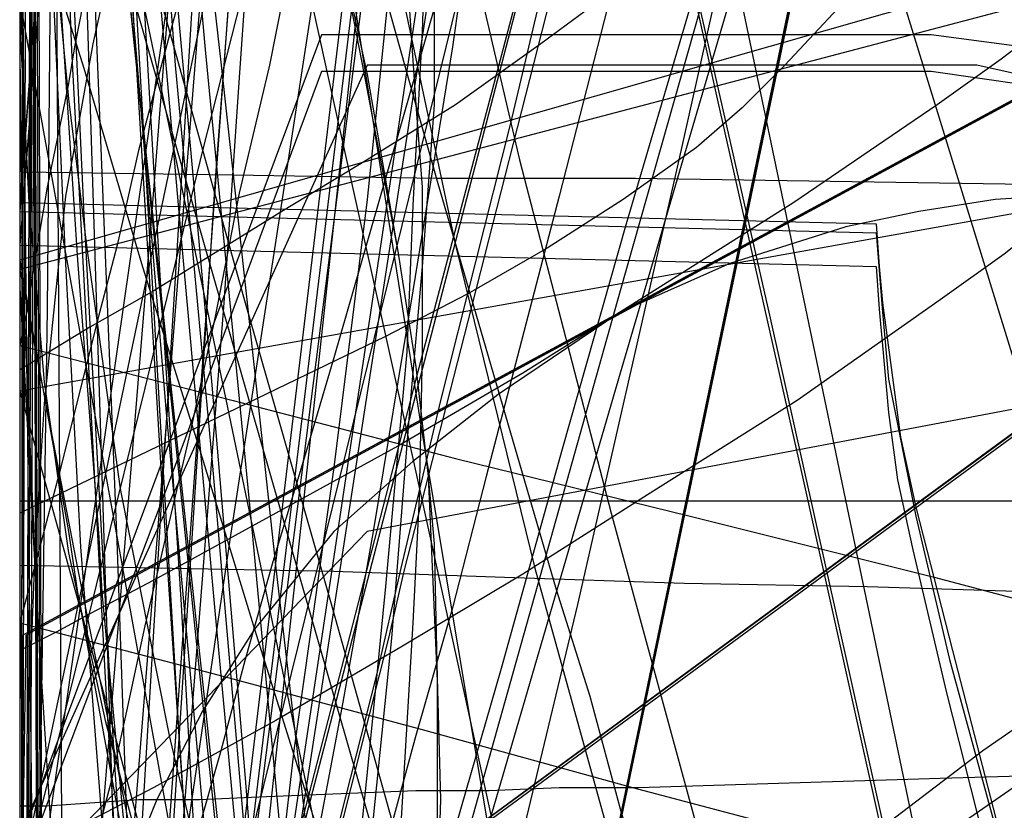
# Model space of a CAD drawing. Header units: millimetres. Extents: x 0 to 1298, y -1 to 755.
# Tile 141 of 169: x 0 to 32, y 95 to 121. Entities that reach past the tile are written whole.
import ezdxf

# ---------------------------------------------------------------- set-up
doc = ezdxf.new("R2010")
doc.units = ezdxf.units.MM
doc.layers.add('1', color=7, linetype='Continuous')

# ---------------------------------------------------------------- blocks, each defined once
blk = doc.blocks.new('PART001')
at = {"layer": '1'}
blk.add_lwpolyline([(274.5, 307.4), (230.3, 306.9), (184.4, 306.6), (150.2, 306.3), (115.8, 306), (83.2, 305.9), (26.2, 305.9), (13.4, 306), (0, 306), (0, 58.5), (3.8, 58.6), (14.3, 58.6), (20.7, 58.7), (26.7, 58.7), (32.5, 58.8), (89.8, 58.8), (100.5, 58.7), (111.3, 58.7), (132.9, 58.6), (187.7, 58.6), (241.5, 58.2), (269.7, 57.7)], dxfattribs=at)
blk = doc.blocks.new('PART005')
at = {"layer": '1'}
blk.add_lwpolyline([(15.3, 313.2), (0, 114.8), (28.1, 114.1), (28.2, 112.7), (28.3, 111.5), (28.9, 107.1), (29.4, 104.8), (30.6, 100.1), (32.2, 93.9)], dxfattribs=at)
blk = doc.blocks.new('PART009')
at = {"layer": '1'}
blk.add_lwpolyline([(246.2, 281), (192.3, 285.1), (143.8, 288.7), (125.2, 290), (106.6, 291.2), (88.1, 292.2), (80.8, 292.4), (69.6, 292.9), (56.2, 293.2), (42.5, 293.4), (31.8, 293.6), (21, 293.8), (10.6, 294), (5.7, 294.1), (0.9, 294.2), (0.1, 56.7), (0, 0), (81, 0), (290.1, 0)], dxfattribs=at)
blk = doc.blocks.new('PART010')
at = {"layer": '1'}
blk.add_lwpolyline([(54.2, 7.5), (82, 140.8), (29.3, 140.7), (0, 0)], close=True, dxfattribs=at)
blk = doc.blocks.new('PART012')
at = {"layer": '1'}
blk.add_lwpolyline([(2.4, 154.9), (4.2, 131.3), (5.1, 119.3), (6.3, 106.4), (7.4, 93.8)], dxfattribs=at)
blk = doc.blocks.new('PART017')
at = {"layer": '1'}
blk.add_lwpolyline([(34.3, 114.7), (32.3, 113.1), (30.2, 111.6), (25.5, 108.3), (20.6, 105.2), (16.5, 102.6), (12.5, 100.2), (8.4, 97.8), (4.4, 95.6), (2.3, 94.5)], dxfattribs=at)
blk = doc.blocks.new('PART018')
at = {"layer": '1'}
blk.add_lwpolyline([(110.8, 112.4), (99.6, 112.7), (88.4, 113.2), (77.2, 113.8), (68.3, 114.3), (63.8, 114.7), (59.4, 115.1), (45.2, 116.9), (37.5, 118), (29.9, 119.1), (9.9, 119.1), (5, 105.9), (0, 92.7)], dxfattribs=at)
blk = doc.blocks.new('PART019')
at = {"layer": '1'}
blk.add_lwpolyline([(26.3, 159.7), (19.7, 134.4), (13, 109), (6.5, 83.8)], dxfattribs=at)
blk = doc.blocks.new('PART020')
at = {"layer": '1'}
blk.add_lwpolyline([(14.7, 154.1), (17.4, 142.3), (20.2, 130.3), (22.9, 118.1), (25.7, 105.7), (28.5, 93.1), (33.9, 67.7), (36.2, 56.3), (38.5, 45.1), (40.6, 34.1), (41.7, 28.8), (42.7, 23.7), (43.7, 18.3), (46, 6.8), (46.7, 3.5), (47.3, 0), (85.7, 11.9), (92, 12.9), (98.1, 13.8), (104, 14.7), (109.8, 15.6)], dxfattribs=at)
blk = doc.blocks.new('PART021')
at = {"layer": '1'}
blk.add_lwpolyline([(7.1, 145), (5.9, 125.3), (5.3, 115.5), (4.7, 105.8), (4, 94.2)], dxfattribs=at)
blk = doc.blocks.new('PART022')
at = {"layer": '1'}
blk.add_lwpolyline([(80.1, 0), (80.1, 182), (0, 182), (0, 0)], close=True, dxfattribs=at)
blk = doc.blocks.new('PART023')
at = {"layer": '1'}
blk.add_lwpolyline([(162, 0), (162, 207.1), (0, 207.1), (0, 0)], close=True, dxfattribs=at)
blk = doc.blocks.new('PART024')
at = {"layer": '1'}
blk.add_lwpolyline([(11.3, 147.1), (12, 143.1), (12.9, 136.1), (13.3, 131.4), (13.6, 126.8), (13.6, 118), (13.2, 112.7), (12.8, 108.1), (12.2, 100.5), (11.6, 94.6), (10.7, 87.7), (9.6, 80.3), (8.5, 74), (7.6, 68.7), (6.8, 64.7), (6.1, 60.6), (4.9, 54.7), (4.4, 51.9), (3.9, 49.2), (0, 29), (71.2, 0), (155.3, 74.8)], dxfattribs=at)
blk = doc.blocks.new('PART025')
at = {"layer": '1'}
blk.add_lwpolyline([(247.6, 220.3), (232.5, 221.6), (205.8, 223.4), (191.3, 224.7), (176.8, 225.8), (159.3, 226.9), (141.9, 227.6), (108.7, 228.6), (91.8, 229.3), (83.3, 229.6), (61.6, 230.1), (48.6, 230.2), (24.1, 230.2), (0, 31.4), (27.9, 27.7), (39.1, 26.3), (55.8, 24.1), (83.2, 20.8), (110.5, 17.6), (157.8, 12.3), (204.1, 7.2), (222.3, 5.2), (240.6, 3.4), (257.4, 2.1)], dxfattribs=at)
blk = doc.blocks.new('PART026')
at = {"layer": '1'}
blk.add_lwpolyline([(105, 0), (105, 105), (0, 105), (0, 0)], close=True, dxfattribs=at)
blk = doc.blocks.new('PART027')
at = {"layer": '1'}
blk.add_lwpolyline([(9.5, 160.4), (7.9, 143.9), (6.4, 127.5), (3.8, 95), (3, 84.7)], dxfattribs=at)
blk = doc.blocks.new('PART028')
at = {"layer": '1'}
blk.add_lwpolyline([(70, 0), (70, 200), (0, 200), (0, 0)], close=True, dxfattribs=at)
blk = doc.blocks.new('PART029')
at = {"layer": '1'}
blk.add_lwpolyline([(70, 200), (0, 200), (0, 0), (70, 0)], close=True, dxfattribs=at)
blk = doc.blocks.new('PART030')
at = {"layer": '1'}
blk.add_lwpolyline([(70, 0), (70, 140), (0, 140), (0, 0)], close=True, dxfattribs=at)
blk = doc.blocks.new('PART031')
at = {"layer": '1'}
blk.add_lwpolyline([(112.5, 161.4), (0.1, 100.6), (0, 87.6), (103.3, 11.8), (119.4, 0), (120.7, 1.3), (122.2, 2.5), (123.6, 3.5), (125.4, 4.3), (126.1, 6.6), (127.3, 9.7), (128.5, 12.4), (129.8, 15.1), (131.1, 17.6), (132.5, 20.1), (134.8, 23.4), (137.2, 26.6), (140.8, 31), (144.5, 35), (148.4, 38.8), (152.5, 42.2), (156.8, 45.4), (160.6, 48.2), (164.6, 51)], dxfattribs=at)
blk = doc.blocks.new('PART032')
at = {"layer": '1'}
blk.add_lwpolyline([(0, 269.9), (0.6, 77.2), (5.4, 77.4), (9.8, 77.6), (13.9, 77.8), (17.7, 78), (21.3, 78.2), (24.6, 78.4), (27.7, 78.5), (30.5, 78.7), (33.3, 78.8), (35.9, 78.9), (40.7, 79.2), (45.4, 79.4), (50, 79.6), (54.8, 79.8), (59.7, 80), (64.8, 80.2), (70.1, 80.5), (75.6, 80.7), (81.2, 81), (92.7, 81.4), (104.8, 82), (117.2, 82.5)], dxfattribs=at)
blk = doc.blocks.new('PART036')
at = {"layer": '1'}
blk.add_lwpolyline([(169.1, 157.1), (0, 112.6), (1.9, 102.8), (4, 92.3), (6.3, 80.9), (8.5, 69.9), (9.5, 64.5), (9.6, 64), (10.6, 58.8), (11.6, 53.2), (12.9, 45.2), (14.2, 37.3), (15.3, 29.3), (16, 22.8), (16.6, 16.1), (18.1, 0), (505.7, 0)], dxfattribs=at)
blk = doc.blocks.new('PART038')
at = {"layer": '1'}
blk.add_lwpolyline([(9.9, 148.5), (11.6, 138.3), (13.6, 128.2), (16.4, 116.2), (19.4, 104.6), (23.6, 89.2), (40.5, 91.9), (47.6, 92.9), (54.9, 93.9), (67.5, 95.2), (80, 95.8), (92.6, 95.5), (102.4, 94.5), (112.2, 92.8), (121.9, 90.4), (126.6, 89), (131.2, 87.3), (140.2, 83.5), (148.7, 78.8), (154, 75.1), (159.2, 71), (164, 66.5)], dxfattribs=at)
blk = doc.blocks.new('PART041')
at = {"layer": '1'}
blk.add_lwpolyline([(505.6, 157.1), (18.1, 157.1), (16.6, 141.1), (16, 134.4), (15.3, 127.8), (14.2, 119.9), (12.9, 111.9), (11.6, 104), (10.6, 98.4), (9.6, 93.1), (9.5, 92.6), (8.5, 87.3), (4, 64.8), (1.9, 54.4), (0, 44.5), (169.1, 0)], dxfattribs=at)
blk = doc.blocks.new('PART051')
at = {"layer": '1'}
blk.add_lwpolyline([(0, 331.1), (0, 95), (0.9, 95), (2.3, 95.1), (3.9, 95.2), (5.9, 95.2), (8.1, 95.3), (13, 95.5), (15.4, 95.5), (17.7, 95.6), (20.3, 95.6), (30.2, 95.9), (37, 96.1), (44.4, 96.3), (52, 96.6), (55.9, 96.6), (59.8, 96.4), (67.9, 96.3), (76.1, 96.2), (101, 95.9), (109.2, 95.6)], dxfattribs=at)
blk = doc.blocks.new('PART054')
at = {"layer": '1'}
blk.add_lwpolyline([(53.5, 144.8), (46.9, 144.4), (43.8, 144.1), (40.8, 143.9), (39, 141.7), (35.6, 137.7), (33.9, 135.8), (31.5, 133.1), (28.9, 130.4), (23.5, 125.2), (19.8, 122), (17.1, 120), (14.3, 118), (11.4, 116.2), (8.6, 114.5), (4.4, 111.9), (2.3, 110.7), (0, 109.3), (0, 59.3), (5.1, 48.3), (256.1, 0)], dxfattribs=at)
blk = doc.blocks.new('PART057')
at = {"layer": '1'}
blk.add_lwpolyline([(0, 254.7), (0, 49.7), (2, 49.9), (4.1, 50), (8.7, 50.3), (13.7, 50.6), (19, 50.8), (30, 51.4), (35.6, 51.6), (40.9, 51.7), (49.4, 51.9), (57.5, 51.8), (65.7, 51.6), (82, 51.1), (102.7, 50.5), (123.2, 50.1), (164.6, 49), (247.5, 46.8)], dxfattribs=at)
blk = doc.blocks.new('PART058')
at = {"layer": '1'}
blk.add_lwpolyline([(1.5, 155.4), (1.3, 144), (1.2, 132.9), (1, 122.1), (0.9, 111.3), (0.7, 98), (0.5, 84.6), (0.2, 57.5), (0.1, 29.1), (0, 15), (0, 1), (4.7, 0.8), (9.5, 0.6), (19.5, 0.3), (29.8, 0), (40, 0), (54.3, 0.3), (68.4, 0.9), (91.1, 1.8), (99.5, 2.1), (116.9, 2.8), (143.3, 4.1), (160.7, 5.2), (176.6, 6.2)], dxfattribs=at)
blk = doc.blocks.new('PART061')
at = {"layer": '1'}
blk.add_lwpolyline([(250.3, 276.5), (0.1, 276.5), (0, 220), (0, 29.5), (10.2, 28.8), (20.3, 28.2), (30.1, 27.8), (40, 27.6), (51.4, 27.8), (63, 28.3), (74.6, 28.9), (86.2, 29.7), (132.6, 32.3), (174.8, 34.9), (216.9, 37.7), (254.3, 40.2)], dxfattribs=at)
blk = doc.blocks.new('PART062')
at = {"layer": '1'}
blk.add_lwpolyline([(82, 140.9), (27.8, 133.3), (0, 0), (52.6, 0.1)], close=True, dxfattribs=at)
blk = doc.blocks.new('PART063')
at = {"layer": '1'}
blk.add_lwpolyline([(31.1, 152.9), (26.6, 137.2), (22.1, 121.6), (19.9, 114.1), (17.8, 106.7), (15.8, 99.5), (13.8, 92.6), (12.2, 87), (9.2, 75.8), (7.6, 70), (5.9, 63.9), (4.1, 57.4), (3.2, 53.9), (2.2, 50.2), (1.2, 46.4), (0, 42.3), (39.1, 33.4), (155.7, 6.9), (166.7, 45.6)], dxfattribs=at)
blk = doc.blocks.new('PART065')
at = {"layer": '1'}
blk.add_lwpolyline([(36.7, 219.9), (34.3, 217.2), (32.1, 214.1), (30.3, 210.9), (28.7, 207.4), (27.5, 203.8), (26.7, 200.8), (26.1, 197.8), (25.6, 194.8), (25.1, 192.1), (0, 190.4), (4.8, 39.5), (24.6, 39.5), (45, 39.7), (62.3, 40.1), (79.6, 40.6), (96.8, 41), (114, 41.6), (118.1, 41.7), (146, 42.9), (178.7, 44.6)], dxfattribs=at)
blk = doc.blocks.new('PART069')
at = {"layer": '1'}
blk.add_lwpolyline([(16.4, 163.6), (12.7, 141.2), (12, 137), (6.9, 103.8), (4.8, 89.5)], dxfattribs=at)
blk = doc.blocks.new('PART070')
at = {"layer": '1'}
blk.add_lwpolyline([(25.3, 145.6), (22.7, 135), (20.2, 124.8), (17.7, 115), (15.3, 105.8), (14.2, 101.5), (13, 97.3), (10.6, 88.5), (9.3, 84), (7.9, 79.1), (7.1, 76.5), (6.3, 73.8), (5.4, 70.9), (4.5, 67.8), (3.5, 64.4), (2.4, 60.9), (1.3, 57.1), (0, 52.9), (38.9, 43.4), (154.8, 14.9), (166.7, 53.3)], dxfattribs=at)
blk = doc.blocks.new('PART071')
at = {"layer": '1'}
blk.add_lwpolyline([(80.2, 0), (80.2, 182), (0, 182), (0, 0)], close=True, dxfattribs=at)
blk = doc.blocks.new('PART072')
at = {"layer": '1'}
blk.add_lwpolyline([(6.4, 144.8), (7.7, 138.7), (9.1, 132.6), (10.7, 126.2), (13.7, 115.5), (17.6, 102.1), (18.7, 98.6), (19.7, 94.9), (21.4, 89.1), (22.8, 83.5), (24, 78.8), (25, 74.1), (25.7, 70.7), (26.8, 63.4), (27.2, 59.6), (27.4, 56), (27.6, 51.2), (27.7, 47.4), (27.7, 43.7), (27.9, 26.7), (96.5, 0), (149.2, 82.2)], dxfattribs=at)
blk = doc.blocks.new('PART073')
at = {"layer": '1'}
blk.add_lwpolyline([(248.5, 235.3), (234.2, 236.1), (219.9, 236.8), (188.7, 238.8), (170, 239.6), (151.3, 240), (115.7, 240.4), (97.4, 240.9), (88.2, 241.1), (70.5, 241.1), (61.7, 240.9), (24.9, 240.9), (0, 32.9), (29.7, 29.2), (39.1, 28.1), (59.6, 25.6), (88.7, 22.3), (117.9, 19.1), (168.3, 13.8), (217.6, 8.7), (237.1, 6.7), (246.8, 5.7)], dxfattribs=at)
blk = doc.blocks.new('PART074')
at = {"layer": '1'}
blk.add_lwpolyline([(2.6, 148.3), (3.2, 136.3), (3.9, 124.4), (4.6, 112.4), (5.3, 101.6), (5.9, 90.7), (6.6, 79.8), (7.2, 68.9), (7.8, 58.3), (8.4, 47.9), (9, 37.9), (9.2, 33), (9.5, 28.4), (14.4, 28.2), (19.7, 28), (30.6, 27.6), (37, 27.4), (43.3, 27.2), (64.1, 26.7), (84.9, 26.3), (105.9, 26.4), (126.8, 26.7), (147.8, 27.3), (168.7, 28)], dxfattribs=at)
blk = doc.blocks.new('PART075')
at = {"layer": '1'}
blk.add_lwpolyline([(103.2, 159.1), (0, 83.3), (0.1, 70.3), (112.5, 9.5), (130.1, 0), (133.9, 4.6), (137.3, 8.8), (141.1, 13), (143.3, 14.9), (145.6, 16.8), (150.3, 20.3), (155.5, 23.6), (159, 25.6), (162.6, 27.3)], dxfattribs=at)
blk = doc.blocks.new('PART076')
at = {"layer": '1'}
blk.add_lwpolyline([(33.4, 227), (30.4, 214.9), (27.3, 202.5), (24.3, 190), (21.2, 177.6), (18.1, 165.3), (15.2, 153.3), (13.3, 145.9), (11.5, 138.6), (9.7, 131.4), (7.9, 124), (6, 116.5), (4.1, 108.7), (0, 92.1), (21.9, 86.2), (44, 80.1), (65.5, 74.1), (87.1, 68.3), (99.6, 65.2), (112.2, 62.2), (137.2, 56.2), (160.3, 50.3), (171.9, 47.2)], dxfattribs=at)
blk = doc.blocks.new('PART077')
at = {"layer": '1'}
blk.add_lwpolyline([(6.9, 147.1), (5.8, 141.2), (4.7, 135.8), (3.8, 130.8), (3.4, 128.6), (3, 126.5), (2.6, 124.5), (2, 120.9), (1.8, 119.9), (1.6, 118.7), (1.3, 117.2), (0.9, 115.3), (0.5, 112.9), (0.3, 111.6), (0, 110.1), (7, 108.3), (14.3, 106.4), (22, 104.5), (30, 102.5), (38.3, 100.3), (46.9, 98.2), (55.6, 95.9), (64.5, 93.6)], dxfattribs=at)
blk = doc.blocks.new('PART078')
at = {"layer": '1'}
blk.add_lwpolyline([(0, 344.5), (0.1, 287.9), (0.7, 38.6), (26.4, 38.6), (34.5, 38.5), (45.4, 38.5), (56.5, 38.4), (79, 38.6), (95.1, 39.1), (111, 39.9), (126.9, 40.9), (142.7, 41.9), (167.3, 43.5), (191.8, 45.1), (219, 47.1), (246.2, 49), (267.4, 50.2), (288.6, 51.5), (309.8, 52.9), (320.5, 53.5), (331.1, 54), (346, 54.4), (360.8, 54.5), (385.1, 54.4)], dxfattribs=at)
blk = doc.blocks.new('PART079')
at = {"layer": '1'}
blk.add_lwpolyline([(186.3, 165.9), (160, 168.5), (144.2, 169.7), (128.3, 170.6), (113.3, 171.3), (98.3, 171.9), (83, 172.8), (67.4, 173.6), (55.6, 174), (43.8, 174.3), (38, 174.4), (32.3, 174.4), (26.8, 174.5), (21.6, 174.6), (0, 34.8), (25.4, 31.2), (39, 29.2), (50.9, 27.6), (75.8, 24.3), (100.7, 21.1), (143.8, 15.8), (185.9, 10.7)], dxfattribs=at)
blk = doc.blocks.new('PART080')
at = {"layer": '1'}
blk.add_lwpolyline([(75.5, 144.8), (64.5, 142), (53.9, 139.4), (43.6, 136.8), (33.7, 134.3), (28.8, 133.1), (23.7, 131.8), (18.3, 130.5), (12.6, 129), (6.6, 127.5), (0, 125.9), (2.1, 119.2), (4, 112.8), (5.9, 106.7), (7.7, 100.8), (11.3, 89.3)], dxfattribs=at)
blk = doc.blocks.new('PART081')
at = {"layer": '1'}
blk.add_lwpolyline([(103.3, 159), (0, 83.2), (0.1, 70.3), (112.6, 9.5), (130.2, 0), (133.9, 4.5), (137.3, 8.7), (139.2, 10.9), (141.2, 12.9), (143.4, 14.9), (145.6, 16.7), (150.4, 20.2), (155.5, 23.5), (159, 25.5), (162.6, 27.3)], dxfattribs=at)
blk = doc.blocks.new('PART082')
at = {"layer": '1'}
blk.add_lwpolyline([(248.7, 235.1), (212.9, 238.7), (190, 241.3), (167, 244), (146.4, 246.2), (125.7, 248.4), (98.8, 251.2), (85.4, 252.4), (71.9, 253.5), (53, 254.5), (34.3, 255.1), (17.8, 255.5), (9.5, 255.6), (1, 255.8), (0.2, 56.6), (0, 0), (70, 0), (235, 0.1), (266.6, 0.1)], dxfattribs=at)
blk = doc.blocks.new('PART083')
at = {"layer": '1'}
blk.add_lwpolyline([(0.7, 147.4), (0.9, 143.8), (1, 139.9), (1.2, 135.9), (1.4, 131.7), (1.7, 123.1), (2.1, 114.4), (2.6, 105.4), (3.1, 96.5), (3.7, 87.7)], dxfattribs=at)
blk = doc.blocks.new('PART084')
at = {"layer": '1'}
blk.add_lwpolyline([(3.5, 148.5), (4.8, 142.9), (6.1, 137.2), (7.4, 131.3), (10.1, 119), (12.9, 106.4), (15.7, 93.6)], dxfattribs=at)
blk = doc.blocks.new('PART087')
at = {"layer": '1'}
blk.add_lwpolyline([(7.6, 151.7), (9.3, 140.2), (10.7, 131.3), (12.4, 122.3), (14.3, 113.4), (16.9, 102.8), (19.7, 92.7), (23.2, 80.7), (38.1, 80), (44.9, 79.7), (50.9, 79.4), (61.4, 78.7), (71.7, 77.8), (82.1, 76.8), (91.4, 75.5), (100.6, 73.9), (109.8, 71.8)], dxfattribs=at)
blk = doc.blocks.new('PART089')
at = {"layer": '1'}
blk.add_lwpolyline([(14.1, 155), (13.3, 137.9), (12.8, 130.8), (12.3, 123.6), (11.4, 114.9), (10.3, 106.1), (9, 96.9), (8.6, 93.4), (8.2, 91), (8, 89.5), (7.7, 87.5), (7.3, 85.1), (7.1, 83.6), (6.4, 78.7), (4.9, 69.8), (3.3, 60.6), (1.9, 53), (1.6, 51), (0, 42.1), (147.6, 0)], dxfattribs=at)
blk = doc.blocks.new('PART091')
at = {"layer": '1'}
blk.add_lwpolyline([(147.6, 155), (0, 112.9), (1.6, 104), (1.9, 102), (3.3, 94.4), (4.9, 85.2), (6.4, 76.2), (7.1, 71.4), (7.3, 69.9), (7.7, 67.5), (8, 65.5), (8.2, 64), (8.6, 61.6), (9, 58.1), (10.3, 48.9), (11.4, 40.1), (12.3, 31.4), (12.8, 24.2), (13.3, 17.1), (14.1, 0), (455.5, 0)], dxfattribs=at)
blk = doc.blocks.new('PART098')
at = {"layer": '1'}
blk.add_lwpolyline([(267.3, 0), (267.3, 160.9), (0, 160.9), (0, 0), (133.7, 0)], close=True, dxfattribs=at)
blk = doc.blocks.new('PART100')
at = {"layer": '1'}
blk.add_lwpolyline([(264.2, 0), (264.2, 159.3), (0, 159.3), (0, 0), (132.1, 0)], close=True, dxfattribs=at)
blk = doc.blocks.new('PART101')
at = {"layer": '1'}
blk.add_lwpolyline([(264.2, 0), (264.2, 159.4), (0, 159.4), (0, 0), (132.1, 0)], close=True, dxfattribs=at)
blk = doc.blocks.new('PART102')
at = {"layer": '1'}
blk.add_lwpolyline([(267.2, 0), (267.2, 160.8), (0, 160.8), (0, 0), (133.6, 0)], close=True, dxfattribs=at)
blk = doc.blocks.new('PART105')
at = {"layer": '1'}
blk.add_lwpolyline([(169.8, 171), (157, 172.2), (141.5, 173.5), (126, 174.4), (111.3, 175), (96.7, 175.7), (81.6, 176.6), (66.4, 177.3), (54.8, 177.8), (43.3, 178.1), (37.6, 178.2), (32.1, 178.2), (26.7, 178.3), (21.6, 178.4), (0, 34.6), (24.9, 31), (39, 29), (49.8, 27.4), (74.2, 24.1), (98.6, 21), (140.8, 15.7), (182, 10.6)], dxfattribs=at)
blk = doc.blocks.new('PART106')
at = {"layer": '1'}
blk.add_lwpolyline([(103.3, 159.1), (0, 83.3), (0.2, 70.3), (112.6, 9.5), (130.2, 0), (133.9, 4.6), (137.4, 8.8), (139.2, 10.9), (141.2, 13), (145.7, 16.8), (150.4, 20.3), (155.5, 23.6), (159.1, 25.6), (162.7, 27.3)], dxfattribs=at)
blk = doc.blocks.new('PART107')
at = {"layer": '1'}
blk.add_lwpolyline([(8.5, 145.9), (8, 138.7), (7.5, 131.2), (7, 123.4), (6.4, 115.4), (4.8, 90.8)], dxfattribs=at)
blk = doc.blocks.new('PART108')
at = {"layer": '1'}
blk.add_lwpolyline([(261.6, 284.5), (0, 284.5), (0.2, 227.9), (0.9, 25.8), (9.5, 26), (17.8, 26.1), (34.3, 26.5), (52.6, 27.1), (71, 28.2), (84.2, 29.2), (97.3, 30.5), (123.5, 33.2), (143.7, 35.4), (163.9, 37.7), (186.4, 40.3), (208.8, 42.9), (226.2, 44.7), (243.7, 46.5), (268.9, 49.2)], dxfattribs=at)
blk = doc.blocks.new('PART110')
at = {"layer": '1'}
blk.add_lwpolyline([(0, 368.3), (0, 102.9), (5, 102.8), (10.3, 102.7), (15.9, 102.5), (21.8, 102.3), (27.8, 102.2), (34.1, 102), (40.5, 101.8), (47, 101.6), (60.4, 101.3), (73.9, 100.9), (87.4, 100.4), (100.6, 100), (107.7, 99.8), (114.6, 99.6), (128.5, 99.2), (148.1, 98.7), (167.8, 98.2), (208.8, 96.9), (243.1, 95.9), (274.7, 94.9)], dxfattribs=at)
blk = doc.blocks.new('PART111')
at = {"layer": '1'}
blk.add_lwpolyline([(15.3, 312.8), (0, 113.4), (28.1, 112.7), (28.2, 111.3), (28.3, 110.1), (28.5, 107.9), (28.8, 105.7), (29.3, 103.4), (30.4, 98.7), (32, 92.4)], dxfattribs=at)
blk = doc.blocks.new('PART113')
at = {"layer": '1'}
blk.add_lwpolyline([(16.2, 148.1), (24.6, 111.1), (28.7, 92.7), (31.3, 80.5), (32.6, 74.3), (34, 68), (35.8, 59.2), (37.6, 50.1), (41.2, 32.1), (42.9, 23.4), (44.5, 15), (45.3, 11), (46, 7.2), (46.7, 3.5), (47.4, 0), (85.9, 11.9), (91.4, 12.8), (97.2, 13.7), (108.9, 15.5)], dxfattribs=at)
blk = doc.blocks.new('PART114')
at = {"layer": '1'}
blk.add_lwpolyline([(33.2, 129.5), (32, 127.6), (30.7, 125.7), (29.3, 123.9), (27.8, 122.2), (25.1, 119.3), (23.7, 117.9), (22.2, 116.6), (19.8, 114.9), (17.3, 113.3), (14.7, 111.8), (12, 110.4), (0, 104.6), (0, 54.6)], dxfattribs=at)
blk = doc.blocks.new('PART115')
at = {"layer": '1'}
blk.add_lwpolyline([(49.3, 248.3), (0, 58.5), (3.9, 57.3), (8.2, 55.9), (12.9, 54.5), (17.9, 52.9), (23, 51.3), (28.2, 49.7), (33.4, 48.2), (38.5, 46.6), (48.1, 43.8), (62.3, 40.1), (76.6, 36.6), (99.4, 30.9), (122, 25.1), (141.6, 20), (151.5, 17.3), (161.7, 14.6), (173.5, 52.6)], dxfattribs=at)
blk = doc.blocks.new('PART117')
at = {"layer": '1'}
blk.add_lwpolyline([(123.8, 144.1), (100, 133.9), (89.8, 129.4), (79.7, 124.7), (69.7, 119.7), (59.8, 114.5), (50.1, 109), (40.7, 103.1), (31.6, 96.8), (22.8, 90.1)], dxfattribs=at)
blk = doc.blocks.new('PART119')
at = {"layer": '1'}
blk.add_lwpolyline([(54.1, 7.6), (81.9, 140.8), (29.3, 140.7), (0, 0)], close=True, dxfattribs=at)
blk = doc.blocks.new('PART120')
at = {"layer": '1'}
blk.add_lwpolyline([(0, 266.7), (0.7, 46.2), (0.8, 3.5), (40.8, 0), (47.5, 0.9), (54.5, 1.7), (61.8, 2.6), (69.3, 3.6), (77.1, 4.5), (79.7, 4.9), (85.1, 5.5), (93.3, 6.5), (101.6, 7.6), (118.6, 9.7), (135.8, 11.8), (152.9, 13.9), (169.8, 16)], dxfattribs=at)
blk = doc.blocks.new('PART121')
at = {"layer": '1'}
blk.add_lwpolyline([(0.7, 290.6), (0, 63.8), (4.2, 63.7), (8.5, 63.7), (17.6, 63.5), (27.2, 63.4), (37.1, 63.2), (78, 62.8), (87, 62.7), (95.8, 62.7), (113.3, 62.5), (139.2, 61.8), (165.3, 60.9), (225, 59.1), (279.1, 57.7)], dxfattribs=at)
blk = doc.blocks.new('PART122')
at = {"layer": '1'}
blk.add_lwpolyline([(1.6, 149.9), (3, 129.5), (4.8, 107.9), (6.8, 86.2)], dxfattribs=at)
blk = doc.blocks.new('PART123')
at = {"layer": '1'}
blk.add_lwpolyline([(3.3, 151.4), (4.3, 139.6), (6.1, 119.7), (7.6, 104.2), (9.3, 86)], dxfattribs=at)
blk = doc.blocks.new('PART124')
at = {"layer": '1'}
blk.add_lwpolyline([(80.2, 0), (80.2, 182.1), (0, 182.1), (0, 0)], close=True, dxfattribs=at)
blk = doc.blocks.new('PART125')
at = {"layer": '1'}
blk.add_lwpolyline([(7.6, 153.1), (9.2, 143.9), (10.1, 138.9), (10.9, 134), (12.1, 127), (12.7, 122.4), (13, 118), (13.2, 115.3), (13.2, 109.9), (13.1, 105.1), (12.9, 101), (12.5, 94.4), (12.1, 89.1), (11.6, 82.5), (10.9, 75.6), (10.1, 70), (9.5, 65.1), (8.4, 57.8), (7.6, 52.4), (6.9, 47.4), (3.9, 27.7), (74.8, 0), (154.2, 72)], dxfattribs=at)
blk = doc.blocks.new('PART126')
at = {"layer": '1'}
blk.add_lwpolyline([(1, 240), (0, 41.4), (8.9, 41.7), (18, 41.9), (27.2, 42.2), (36.6, 42.4), (55.5, 42.8), (74.4, 42.9), (89.6, 42.9), (104.8, 42.8), (134.9, 42.5), (169.6, 42.2), (186.9, 41.9), (204.2, 41.5), (232.4, 40.9), (260.6, 40.1)], dxfattribs=at)
blk = doc.blocks.new('PART127')
at = {"layer": '1'}
blk.add_lwpolyline([(122.8, 138.7), (105.2, 139.5), (96.4, 139.8), (87.6, 139.9), (77.6, 139.9), (67.7, 139.8), (52.6, 140), (46.5, 140.2), (40.2, 140.3), (31.9, 140.4), (23.6, 140.3), (19.6, 140.1), (15.7, 140), (12.1, 139.9), (8.7, 139.8), (8.3, 133.1), (7.7, 126.1), (7.2, 118.9), (6.7, 111.5), (5.5, 96.3), (4.9, 88.8)], dxfattribs=at)
blk = doc.blocks.new('PART128')
at = {"layer": '1'}
blk.add_lwpolyline([(0, 326.5), (1.4, 88.9), (6.3, 89.1), (11.6, 89.2), (17.1, 89.3), (22.9, 89.4), (29, 89.6), (35.2, 89.7), (48.2, 89.9), (61.6, 90), (75.2, 90.1), (88.6, 90.1), (101.8, 90), (114.2, 89.8), (126.5, 89.6), (139, 89.5), (156.7, 89.1), (174.3, 88.6), (190.2, 88.3), (206.1, 88.1), (237.2, 87.4), (263, 86.7)], dxfattribs=at)
blk = doc.blocks.new('PART132')
at = {"layer": '1'}
blk.add_lwpolyline([(25.6, 154.6), (22.9, 143.4), (20.1, 132.3), (17.4, 121.5), (14.7, 110.9), (12.6, 102.7), (12.1, 100.5), (9.3, 89.4)], dxfattribs=at)
blk = doc.blocks.new('PART134')
at = {"layer": '1'}
blk.add_lwpolyline([(54.2, 133.3), (0, 140.8), (29.3, 0.1), (82, 0)], close=True, dxfattribs=at)
blk = doc.blocks.new('PART135')
at = {"layer": '1'}
blk.add_lwpolyline([(0, 155.1), (15.2, 13), (25.9, 13.4), (36.8, 13.7), (59, 14.5), (74.7, 15), (95.1, 15.7), (95.6, 15.7), (114.7, 16.3), (134.3, 17.1), (154.4, 18.1), (174.6, 19.3)], dxfattribs=at)
blk = doc.blocks.new('PART136')
at = {"layer": '1'}
blk.add_lwpolyline([(32, 147.3), (27.3, 142.6), (25, 140.6), (22.7, 138.7), (19.2, 136.1), (15.5, 133.8), (11.1, 131.2), (6.6, 128.9), (1.8, 126.5), (0, 125.7), (0, 75.7), (8.5, 63.3), (253.5, 0)], dxfattribs=at)
blk = doc.blocks.new('PART137')
at = {"layer": '1'}
blk.add_lwpolyline([(7.5, 149.4), (6.4, 137.6), (5.2, 125.5), (4.3, 114.1), (3.4, 103.1), (2.5, 92)], dxfattribs=at)
blk = doc.blocks.new('PART138')
at = {"layer": '1'}
blk.add_lwpolyline([(255.2, 260.5), (0, 260.5), (0.2, 203.8), (0.9, 8.4), (5.4, 8.5), (10.2, 8.5), (15.3, 8.6), (20.6, 8.7), (31.6, 8.9), (37.1, 9.1), (42.6, 9.2), (51.4, 9.4), (60, 9.8), (78.5, 10.8), (80.8, 11), (97.2, 12.3), (116, 14.1), (134.7, 16), (176.2, 20.5), (222.3, 25.5), (258.2, 29.4)], dxfattribs=at)
blk = doc.blocks.new('PART139')
at = {"layer": '1'}
blk.add_lwpolyline([(32, 151.1), (26.3, 131.7), (19.7, 109.2), (13.1, 86.6)], dxfattribs=at)
blk = doc.blocks.new('PART140')
at = {"layer": '1'}
blk.add_lwpolyline([(114.7, 114.3), (102.7, 114.3), (85.5, 114.4), (79.3, 114.5), (73.2, 114.5), (67, 114.6), (60.9, 114.9), (57.6, 115.1), (54.3, 115.5), (53.8, 115.6), (47.9, 116.3), (41.9, 117.1), (39.3, 117.6), (36.8, 118.1), (31.4, 119.3), (11.4, 119.3), (0, 94.1)], dxfattribs=at)
blk = doc.blocks.new('PART141')
at = {"layer": '1'}
blk.add_lwpolyline([(6.1, 146.4), (8.1, 135.1), (9.7, 127.4), (10.5, 123.1), (11.4, 119), (12.4, 113.2), (13, 109.4), (13.4, 105.8), (13.6, 103.6), (13.7, 99.2), (13.8, 95.2), (13.7, 91.8), (13.5, 86.3), (13.3, 81.8), (13, 76.3), (12.6, 70.6), (12.1, 65.9), (11.6, 61.7), (10.9, 55.6), (10.4, 51.1), (9.9, 46.8), (7.5, 27.5), (78.1, 0), (153.7, 70.3)], dxfattribs=at)
blk = doc.blocks.new('PART143')
at = {"layer": '1'}
blk.add_lwpolyline([(0.9, 222.9), (2, 204), (3.4, 184.8), (5.2, 165.9), (9.9, 128.2), (13.2, 107.2), (16.7, 86.3), (21.3, 60), (44.7, 63.8), (58.6, 65.8), (72.2, 67.6), (79, 68.4), (85.9, 69), (99.7, 69.9), (113.6, 70.1), (125.5, 69.7), (137.2, 68.6), (142.9, 67.8), (148.6, 66.7), (154.2, 65.3), (156.8, 64.6), (159.4, 63.7), (164.7, 61.8)], dxfattribs=at)
blk = doc.blocks.new('PART146')
at = {"layer": '1'}
blk.add_lwpolyline([(14.4, 220.5), (0.1, 215.2), (52.3, 45.7), (62, 48.2), (93, 56.2), (108.6, 59.9), (124.4, 63.3), (140.3, 66.2), (156.6, 68.5), (166.3, 69.5)], dxfattribs=at)
blk = doc.blocks.new('PART149')
at = {"layer": '1'}
blk.add_lwpolyline([(268.9, 139.8), (26.9, 139.8), (21.6, 116.1), (18.3, 101.6), (14.7, 86.6), (12.1, 76.4), (10.9, 71.7), (6.8, 56.1), (2.6, 40.9), (0, 31.2), (174, 0)], dxfattribs=at)
blk = doc.blocks.new('PART157')
at = {"layer": '1'}
blk.add_lwpolyline([(174, 139.7), (0, 108.6), (2.7, 98.9), (6.8, 83.6), (10.9, 68.1), (12.1, 63.3), (14.7, 53.1), (18.3, 38.2), (21.6, 23.6), (26.9, 0), (268.9, 0)], dxfattribs=at)
blk = doc.blocks.new('PART162')
at = {"layer": '1'}
blk.add_lwpolyline([(24.9, 229), (0, 33.2), (29.2, 29.5), (39.1, 28.3), (58.5, 25.9), (87.1, 22.6), (115.7, 19.4), (165.2, 14.1), (213.7, 9), (232.7, 7), (251.8, 5.2)], dxfattribs=at)
blk = doc.blocks.new('PART163')
at = {"layer": '1'}
blk.add_lwpolyline([(2.1, 151.1), (2.7, 139.4), (3.3, 127.9), (4, 116.5), (4.7, 105), (5.4, 94.7), (6, 84.3), (6.7, 73.8), (7.3, 63.4), (7.9, 53.2), (8.5, 43.2), (9.1, 33.6), (9.6, 24.6), (14.4, 24.4), (19.6, 24.3), (25, 24.1), (30.5, 24), (36.8, 23.9), (43, 23.8), (63.4, 23.4), (83.9, 23.3), (104.5, 23.6), (125, 24.1)], dxfattribs=at)
blk = doc.blocks.new('PART164')
at = {"layer": '1'}
blk.add_lwpolyline([(301.6, 325.5), (0, 325.5), (0.2, 268.9), (0.9, 27.8), (5.4, 27.9), (9.7, 28), (18.1, 28), (26.2, 28.1), (34.3, 28.1), (45, 28.2), (67, 28.4), (78, 28.7), (93.7, 29.4), (109.4, 30.3), (125, 31.5), (140.6, 32.6), (164.6, 34.4), (188.7, 36.3), (242.1, 40.7), (283.6, 43.5)], dxfattribs=at)
blk = doc.blocks.new('PART165')
at = {"layer": '1'}
blk.add_lwpolyline([(112.6, 161.4), (0.2, 100.6), (0, 87.6), (103.3, 11.8), (119.4, 0), (120.7, 1.3), (122.2, 2.5), (123.7, 3.5), (125.4, 4.3), (126.2, 6.6), (127.3, 9.7), (128.5, 12.4), (129.8, 15.1), (131.1, 17.6), (132.5, 20.1), (134.8, 23.4), (137.2, 26.6), (140.9, 31), (144.5, 35), (148.4, 38.8), (152.6, 42.2), (156.9, 45.4), (160.7, 48.2), (164.6, 51)], dxfattribs=at)
blk = doc.blocks.new('PART166')
at = {"layer": '1'}
blk.add_lwpolyline([(10.5, 172.1), (0, 26.4), (3.1, 26), (6.4, 25.7), (9.9, 25.3), (13.5, 25), (21.2, 24.2), (29.3, 23.3), (37.7, 22.4), (45.3, 21.6), (46.2, 21.6), (54.6, 20.7), (62.8, 19.9), (70.6, 19.1), (78.3, 18.4), (94.1, 17), (110, 15.6), (125.9, 14.3), (157.9, 11.5), (183, 9.4)], dxfattribs=at)
blk = doc.blocks.new('PART167')
at = {"layer": '1'}
blk.add_lwpolyline([(14.5, 149.6), (13.4, 144.1), (12.3, 138.8), (11.2, 133.6), (10.1, 128.6), (9.1, 123.9), (8.2, 119.3), (7.2, 115.1), (6.4, 111), (5.6, 107.3), (4.8, 103.9), (4.1, 100.9), (3.5, 98.1), (3, 95.8), (2.5, 93.9)], dxfattribs=at)
blk = doc.blocks.new('PART168')
at = {"layer": '1'}
blk.add_lwpolyline([(0, 180.6), (0, 136.1), (0.1, 121), (0.4, 93.9), (0.6, 80.5), (0.8, 67.2), (1, 56.4), (1.1, 45.5), (1.3, 34.4), (1.4, 22.9), (4.5, 22.9), (7.9, 22.8), (11.6, 22.8), (15.4, 22.7), (23.3, 22.7), (31.2, 22.8), (41.7, 23), (67.7, 24), (102.3, 25.4), (120.7, 26.1), (139, 26.9), (179.9, 29)], dxfattribs=at)
blk = doc.blocks.new('PART169')
at = {"layer": '1'}
blk.add_lwpolyline([(260.6, 295.9), (0.1, 295.9), (0.1, 181.7), (0, 168.9), (0, 44.5), (4.2, 44.2), (8.2, 43.9), (12, 43.7), (15.7, 43.5), (22.9, 43.2), (30, 43.1), (41.2, 43.2), (52.8, 43.7), (76.4, 45.1), (99.7, 46.5), (122.8, 47.7), (165, 50.4), (207.1, 53.1), (244.6, 55.6)], dxfattribs=at)
blk = doc.blocks.new('PART170')
at = {"layer": '1'}
blk.add_lwpolyline([(21.8, 149.2), (19.3, 140.9), (17, 132.7), (14.6, 124.7), (12.4, 117), (10.3, 109.7), (9.3, 106.3), (8.3, 103), (7.4, 99.8), (6.6, 96.8), (5.8, 94)], dxfattribs=at)
blk = doc.blocks.new('PART171')
at = {"layer": '1'}
blk.add_lwpolyline([(112.6, 161.4), (0.1, 100.6), (0, 87.6), (103.3, 11.8), (119.4, 0)], dxfattribs=at)
blk = doc.blocks.new('PART172')
at = {"layer": '1'}
blk.add_lwpolyline([(3.4, 148.9), (4.1, 142.2), (4.9, 134.9), (5.7, 127.3), (6.6, 119.4), (7.5, 111.2), (8.4, 102.8), (10.4, 85.6)], dxfattribs=at)
blk = doc.blocks.new('PART173')
at = {"layer": '1'}
blk.add_lwpolyline([(109.7, 123.5), (90.3, 124.9), (71.1, 126.3), (61.7, 127), (52.4, 127.8), (40, 128.8), (27.5, 129.9), (21.1, 130.5), (14.5, 131.2), (7.6, 131.8), (0.4, 132.5), (0.2, 126.6), (0, 120.6), (0.3, 114.8), (0.8, 108.9), (1.6, 103.3), (2.8, 97.8), (4.3, 92.2)], dxfattribs=at)
blk = doc.blocks.new('PART174')
at = {"layer": '1'}
blk.add_lwpolyline([(0.2, 241.8), (0, 41.3), (0, 3.1), (41.2, 0), (44.8, 0.3), (48.1, 0.6), (51.2, 0.9), (54, 1.1), (56.7, 1.3), (59.1, 1.5), (61.4, 1.7), (63.5, 1.9), (67.5, 2.2), (71.2, 2.6), (78.4, 3.2), (82.9, 3.7), (87.6, 4.1), (92.7, 4.6), (98, 5.1), (103.5, 5.7), (109.3, 6.2)], dxfattribs=at)
blk = doc.blocks.new('PART175')
at = {"layer": '1'}
blk.add_lwpolyline([(27.2, 146.3), (19.7, 144), (15, 142.6), (10.3, 141), (5.4, 139.4), (2.8, 138.5), (0, 137.6), (1.1, 133.7), (2.3, 129.6), (3.5, 125.3), (4.8, 120.8), (7.4, 111.5), (10.2, 101.7), (13, 91.7)], dxfattribs=at)
blk = doc.blocks.new('PART176')
at = {"layer": '1'}
blk.add_lwpolyline([(0.1, 145), (0.3, 141.3), (0.5, 136.5), (0.7, 133.2), (0.9, 129.6), (1.1, 125.9), (1.3, 122.1), (1.9, 112.9), (2.6, 103.8), (2.7, 102), (3.6, 92.4)], dxfattribs=at)
blk = doc.blocks.new('PART177')
at = {"layer": '1'}
blk.add_lwpolyline([(0.6, 157.3), (0.9, 140.3), (1.7, 119.8), (2.8, 99.2), (5, 61.6)], dxfattribs=at)
blk = doc.blocks.new('PART178')
at = {"layer": '1'}
blk.add_lwpolyline([(12.8, 176.7), (0, 87.8)], dxfattribs=at)
blk = doc.blocks.new('PART179')
at = {"layer": '1'}
blk.add_lwpolyline([(11.4, 146.1), (8.3, 133.8), (6.8, 127.8), (5.4, 122.1), (3.9, 116.5), (3.2, 113.4), (2.6, 111.1), (1.3, 105.9), (0, 101), (6.5, 99.3), (13.2, 97.5), (20.1, 95.6), (27.3, 93.7), (34.7, 91.7), (42.3, 89.7), (50.1, 87.6), (57.9, 85.6), (73.9, 81.4), (77.1, 80.5), (90.1, 77.2), (106.3, 73.1), (122.3, 69.2)], dxfattribs=at)
blk = doc.blocks.new('PART180')
at = {"layer": '1'}
blk.add_lwpolyline([(7.5, 240.9), (0, 121.4), (22, 0), (40.9, 2.5), (42.5, 2.8), (45, 3.1), (47.7, 3.5), (55.3, 4.7), (57.5, 5.1), (60.5, 5.6), (63.6, 6), (65.1, 6.3), (73.7, 7.6), (82.1, 8.9), (84.7, 9.3), (90.5, 10.1), (94.1, 10.7), (97.3, 11.2), (99.3, 11.4), (103.9, 11.7), (108.9, 11.8)], dxfattribs=at)
blk = doc.blocks.new('PART181')
at = {"layer": '1'}
blk.add_lwpolyline([(11.9, 144.7), (11.1, 143.4), (10.1, 141.5), (9.2, 139.8), (8.7, 138.9), (8.2, 137.8), (6.4, 133.7), (5, 130), (3.6, 125.4), (2.4, 120), (1.5, 115), (0.8, 108.2), (0.5, 103.3), (0.3, 98.3), (0.3, 94.3)], dxfattribs=at)
blk = doc.blocks.new('PART182')
at = {"layer": '1'}
blk.add_lwpolyline([(0.2, 155.9), (0.4, 140), (0.5, 137.2), (0.7, 130.8), (1, 124.5), (1.6, 118.2), (2.2, 113.3), (3.3, 105.4), (4.9, 97.3), (5.7, 93.9)], dxfattribs=at)
blk = doc.blocks.new('PART184')
at = {"layer": '1'}
blk.add_lwpolyline([(0, 308.4), (0, 74), (3.8, 74), (7.4, 74.1), (14.3, 74.1), (20.7, 74.2), (38.2, 74.2), (49.2, 74.3), (76.7, 74.3), (91.1, 74.2), (105.8, 74.2), (135.8, 74), (166, 73.9), (185.4, 73.8), (204.5, 73.7), (223.5, 73.7), (279.8, 73.4)], dxfattribs=at)
blk = doc.blocks.new('PART185')
at = {"layer": '1'}
blk.add_lwpolyline([(15.3, 324), (0, 114.5), (28.1, 113.8), (28.3, 111.2), (28.5, 109), (29.4, 104.5), (30.5, 99.8), (32.2, 93.6)], dxfattribs=at)
blk = doc.blocks.new('PART188')
at = {"layer": '1'}
blk.add_lwpolyline([(108.3, 113.5), (97.6, 113.8), (87, 114.3), (76.3, 114.9), (67.8, 115.5), (59.4, 116.3), (45.2, 118.1), (37.5, 119.2), (33.7, 119.8), (29.9, 120.3), (9.9, 120.3), (0, 93.8)], dxfattribs=at)
blk = doc.blocks.new('PART190')
at = {"layer": '1'}
blk.add_lwpolyline([(251.4, 291.7), (195.7, 295.2), (145.5, 298.3), (127.4, 299.4), (109.2, 300.4), (91.1, 301.2), (80.7, 301.5), (73, 301.7), (57.8, 301.9), (42.4, 302), (21.1, 302.2), (10.7, 302.3), (5.7, 302.4), (0.8, 302.4), (0.2, 56.7), (0, 0), (81, 0), (295.2, 0)], dxfattribs=at)
blk = doc.blocks.new('PART191')
at = {"layer": '1'}
blk.add_lwpolyline([(54.1, 133.2), (0, 140.8), (29.3, 0.1), (81.9, 0)], close=True, dxfattribs=at)
blk = doc.blocks.new('PART192')
at = {"layer": '1'}
blk.add_lwpolyline([(2, 156.4), (2.6, 144), (3.2, 131.9), (3.9, 119.9), (4.6, 107.8), (5.2, 97.7), (5.9, 87.4), (6.4, 77.1), (7, 66.8), (7.6, 56.7), (8.2, 46.9), (8.7, 37.4), (9.2, 28.3), (17.3, 28), (25.2, 27.7), (40.5, 27.2), (59.2, 26.7), (78, 26.4), (87.8, 26.3), (103.5, 26.2), (128.9, 26.4), (154.2, 26.9), (179.5, 27.5)], dxfattribs=at)
blk = doc.blocks.new('PART193')
at = {"layer": '1'}
blk.add_lwpolyline([(71.6, 141.7), (66.4, 141.1), (58.4, 140.1), (54.2, 139.5), (49.9, 138.9), (48.7, 137.2), (47.4, 135.4), (44.6, 131.7), (41.5, 128), (39.9, 126.3), (38.2, 124.6), (36.3, 122.8), (34.3, 121.1), (32.2, 119.5), (30.1, 118), (25.4, 114.8), (20.5, 111.7), (16.5, 109.2), (12.4, 106.8), (4.4, 102.4), (2.3, 101.3), (1.2, 100.7), (0, 100.1), (0, 50.1)], dxfattribs=at)
blk = doc.blocks.new('PART194')
at = {"layer": '1'}
blk.add_lwpolyline([(26.2, 169.5), (13, 115.9), (6.4, 89.2)], dxfattribs=at)
blk = doc.blocks.new('PART195')
at = {"layer": '1'}
blk.add_lwpolyline([(18.4, 146.3), (20.7, 135.6), (25.2, 114.1), (29.7, 92.5), (33.9, 71.1), (36.3, 59), (38.5, 47.2), (40.6, 35.8), (41.7, 30.2), (42.7, 24.9), (43.7, 19.2), (44.8, 13.4), (45.4, 10.4), (46, 7.1), (46.7, 3.7), (47.3, 0), (85.7, 11.9), (91.8, 12.9), (97.7, 13.8), (103.4, 14.7), (109, 15.5)], dxfattribs=at)
blk = doc.blocks.new('PART197')
at = {"layer": '1'}
blk.add_lwpolyline([(108.5, 132.9), (97.4, 128.6), (86.4, 124), (75.5, 119.2), (64.7, 114.2), (54.1, 108.7), (43.8, 102.9), (33.9, 96.5), (29, 93.1)], dxfattribs=at)
blk = doc.blocks.new('PART199')
at = {"layer": '1'}
blk.add_lwpolyline([(11.2, 146.5), (11.8, 142.7), (12.3, 139), (12.9, 134.3), (13.2, 129.8), (13.3, 126.4), (13.3, 123.5), (13.2, 120.4), (12.9, 114.7), (12.7, 109.9), (12, 102.2), (11.4, 96.1), (10.6, 88.4), (9.6, 80.4), (8.7, 73.9), (7.8, 68.2), (6.4, 59.8), (5.4, 53.6), (4.9, 50.6), (4.4, 47.8), (1, 27.7), (72.1, 0), (155.4, 73.8)], dxfattribs=at)
blk = doc.blocks.new('PART200')
at = {"layer": '1'}
blk.add_lwpolyline([(3.3, 146.6), (4.2, 134.5), (5.1, 122.1), (6.3, 108.8), (7.4, 95.9), (8.2, 85.7)], dxfattribs=at)
blk = doc.blocks.new('PART201')
at = {"layer": '1'}
blk.add_lwpolyline([(80.1, 0), (80.1, 182), (0, 182), (0, 0)], close=True, dxfattribs=at)
blk = doc.blocks.new('PART202')
at = {"layer": '1'}
blk.add_lwpolyline([(0, 350.6), (0, 228.5), (0.1, 212.3), (0.1, 115.8), (7, 115.7), (13.7, 115.6), (20.2, 115.6), (26.6, 115.5), (39.2, 115.3), (51.7, 115.2), (68.2, 114.9), (85, 114.7), (118.9, 114.1), (150.6, 113.6), (182.2, 112.9), (215.7, 112.1), (249.3, 111.3), (279.7, 110.5), (310.2, 109.6), (342.8, 108.3), (375.5, 106.9)], dxfattribs=at)
blk = doc.blocks.new('PART205')
at = {"layer": '1'}
blk.add_lwpolyline([(249.9, 254), (221.8, 253.7), (193.7, 253.6), (165.4, 253.5), (136.6, 253.5), (114.1, 253.4), (91.6, 253.4), (80.6, 253.3), (38, 253.3), (32.4, 253.4), (20.6, 253.4), (14.2, 253.5), (3.8, 253.5), (0, 253.6), (0, 45.1), (13.5, 45.1), (20, 45.2), (84.6, 45.2), (118.6, 45.1), (154.5, 44.8), (190.2, 44.5), (238.2, 44.2), (284.3, 43.6)], dxfattribs=at)
blk = doc.blocks.new('PART206')
at = {"layer": '1'}
blk.add_lwpolyline([(250.7, 149.3), (11.4, 104), (0, 92.2)], dxfattribs=at)
blk = doc.blocks.new('PART207')
at = {"layer": '1'}
blk.add_lwpolyline([(32, 155.5), (26.3, 135.2), (19.7, 111.9), (13.1, 88.4)], dxfattribs=at)
blk = doc.blocks.new('PART208')
at = {"layer": '1'}
blk.add_lwpolyline([(54.2, 7.6), (81.9, 140.9), (29.3, 140.8), (0, 0)], close=True, dxfattribs=at)
blk = doc.blocks.new('PART210')
at = {"layer": '1'}
blk.add_lwpolyline([(250.1, 263.5), (0, 263.5), (0.2, 206.8), (0.9, 8.4), (5.3, 8.5), (10.2, 8.5), (15.3, 8.6), (20.6, 8.7), (37.1, 9), (42.5, 9.2), (51.2, 9.4), (59.7, 9.7), (77.9, 10.8), (80.8, 11), (96.1, 12.3), (114.5, 14.1), (132.8, 16), (173.3, 20.5), (218.2, 25.5), (253.2, 29.4)], dxfattribs=at)
blk = doc.blocks.new('PART211')
at = {"layer": '1'}
blk.add_lwpolyline([(0, 156), (15.2, 9.9), (25.8, 10.2), (36.8, 10.6), (47.9, 11), (59, 11.3), (74.7, 11.8), (94.6, 12.6), (95.6, 12.6), (113.7, 13.2), (132.8, 14), (152.5, 15), (172.2, 16.2)], dxfattribs=at)
blk = doc.blocks.new('PART215')
at = {"layer": '1'}
blk.add_lwpolyline([(80.2, 0), (80.2, 182), (0, 182), (0, 0)], close=True, dxfattribs=at)
blk = doc.blocks.new('PART216')
at = {"layer": '1'}
blk.add_lwpolyline([(2.5, 147.1), (4.3, 124.9), (5.3, 113.6), (6.4, 101.4), (7.5, 89.7)], dxfattribs=at)
blk = doc.blocks.new('PART217')
at = {"layer": '1'}
blk.add_lwpolyline([(0.5, 146.6), (0.6, 142.8), (0.7, 138.9), (0.8, 134.8), (0.9, 130.5), (1.1, 121.7), (1.5, 112.8), (2, 103.5), (2.7, 94.5)], dxfattribs=at)
blk = doc.blocks.new('PART218')
at = {"layer": '1'}
blk.add_lwpolyline([(25.1, 155.3), (20.6, 136.2), (18.3, 126.7), (16.1, 117.4), (13.8, 108.3), (12.5, 102.8), (11.7, 99.3), (9.5, 90.6)], dxfattribs=at)
blk = doc.blocks.new('PART219')
at = {"layer": '1'}
blk.add_lwpolyline([(6.1, 146.4), (8.1, 135.1), (9.6, 127.3), (10.5, 123.1), (11.3, 119), (12.4, 113.2), (13, 109.4), (13.4, 105.8), (13.5, 103.6), (13.7, 99.1), (13.7, 91.8), (13.5, 86.3), (13.3, 81.8), (12.9, 76.3), (12.5, 70.6), (12, 65.8), (11.6, 61.7), (10.9, 55.6), (10.3, 51), (9.8, 46.8), (7.5, 27.5), (78.1, 0), (153.6, 70.2)], dxfattribs=at)
blk = doc.blocks.new('PART220')
at = {"layer": '1'}
blk.add_lwpolyline([(247, 180.8), (217.2, 182.8), (187.7, 184.5), (156.3, 185.9), (124.9, 186.7), (98.7, 187.2), (72.4, 187.6), (45.4, 188.1), (18.4, 188.8), (0, 19.2), (8.5, 18.4), (16.8, 17.6), (33, 16.1), (37.3, 15.7), (52.3, 14.5), (71.8, 13), (100.5, 10.9), (129.2, 9), (173, 6.2), (216.9, 3.8), (234.5, 2.9), (267.9, 1.3)], dxfattribs=at)
blk = doc.blocks.new('PART221')
at = {"layer": '1'}
blk.add_lwpolyline([(1.6, 148), (1.9, 138.8), (2.5, 120.6), (3.2, 103.4), (3.5, 94.6)], dxfattribs=at)
blk = doc.blocks.new('PART222')
at = {"layer": '1'}
blk.add_lwpolyline([(108.9, 115.1), (93.9, 117.6), (83.3, 110.6), (78.9, 111.3), (74.6, 111.9), (66.4, 113.1), (60.6, 113.8), (54.7, 114.5), (48.7, 114.9), (42.7, 115.2), (36.9, 115.2), (32, 114.9), (29.5, 114.5), (27.1, 114), (23.3, 112.8), (19.7, 111.2), (15.7, 108.5), (12.9, 106.3), (10.3, 104), (7.7, 100.8), (6, 98.1), (4.5, 95.2), (3.2, 92)], dxfattribs=at)
blk = doc.blocks.new('PART223')
at = {"layer": '1'}
blk.add_lwpolyline([(0.2, 219.2), (0.1, 214.2), (0.1, 104.1), (0, 98.2), (0, 71.1), (3.9, 71.3), (7.6, 71.6), (14.7, 72.2), (21.4, 72.7), (28, 73.2), (38.3, 74.1), (49, 75), (59.7, 76), (70.6, 77), (101, 79.6), (131.1, 82.1), (161, 84.7), (191, 87.6), (201, 88.6), (211.1, 89.5), (221.1, 90.3), (231.2, 90.8), (243.8, 91), (255.7, 90.7)], dxfattribs=at)
blk = doc.blocks.new('PART224')
at = {"layer": '1'}
blk.add_lwpolyline([(40.8, 145), (32.1, 142.8), (23.6, 140.6), (15.4, 138.5), (7.4, 136.4), (0, 134.5), (38.6, 0), (41.4, 0.6), (44, 1), (46.5, 1.5), (48.8, 1.9), (53.2, 2.7), (57.6, 3.4), (61.8, 4.1), (66.2, 4.8), (75.2, 6.2), (77.4, 6.5), (84.4, 7.5), (93.6, 8.9), (103, 10.2), (112.2, 11.6)], dxfattribs=at)
blk = doc.blocks.new('PART225')
at = {"layer": '1'}
blk.add_lwpolyline([(34.3, 256), (0, 92.5), (4.5, 91.3), (14.1, 88.7), (19.2, 87.3), (29.6, 84.6), (40.4, 81.7), (51.5, 78.8), (73.9, 73.2), (85, 70.5), (95.4, 68), (105.7, 65.6), (125.9, 60.9), (150.4, 54.9), (167, 50.7), (175, 48.7), (199.7, 42.6), (224.5, 36.7), (241.3, 33), (258.1, 29.5)], dxfattribs=at)
blk = doc.blocks.new('PART226')
at = {"layer": '1'}
blk.add_lwpolyline([(3.9, 147.1), (3.1, 144.2), (1.7, 138.4), (0.8, 132.8), (0.3, 127.1), (0, 119.6), (0, 112), (0.6, 101), (1.3, 89.9)], dxfattribs=at)
blk = doc.blocks.new('PART227')
at = {"layer": '1'}
blk.add_lwpolyline([(4, 147.1), (3.1, 144.3), (1.8, 138.5), (0.9, 132.8), (0.3, 127.1), (0, 119.6), (0.1, 112), (0.6, 101), (1.3, 89.9)], dxfattribs=at)

msp = doc.modelspace()

# ---------------------------------------------------------------- block references
for name in ['PART146', 'PART038', 'PART143', 'PART087', 'PART182', 'PART199', 'PART024', 'PART110', 'PART125', 'PART202', 'PART072', 'PART051', 'PART141', 'PART219', 'PART128', 'PART184', 'PART001', 'PART121', 'PART185', 'PART078', 'PART111', 'PART164', 'PART005', 'PART032', 'PART190', 'PART077', 'PART205', 'PART195', 'PART009', 'PART223', 'PART120', 'PART057', 'PART169', 'PART172', 'PART113', 'PART020', 'PART065', 'PART082', 'PART108', 'PART126', 'PART073', 'PART061', 'PART174', 'PART211', 'PART135', 'PART025', 'PART179', 'PART225', 'PART210', 'PART194', 'PART070', 'PART138', 'PART162', 'PART218', 'PART200', 'PART084', 'PART167', 'PART180', 'PART076', 'PART132', 'PART012', 'PART115', 'PART019', 'PART176', 'PART123', 'PART117', 'PART137', 'PART216', 'PART069', 'PART027', 'PART197', 'PART175', 'PART166', 'PART221', 'PART122', 'PART220', 'PART177', 'PART074', 'PART192', 'PART207', 'PART224', 'PART063', 'PART139', 'PART163', 'PART023', 'PART021', 'PART105', 'PART079', 'PART028', 'PART029', 'PART080', 'PART170', 'PART226', 'PART227', 'PART178', 'PART124', 'PART022', 'PART071', 'PART201', 'PART215', 'PART168', 'PART173', 'PART058', 'PART181', 'PART031', 'PART075', 'PART081', 'PART106', 'PART165', 'PART171', 'PART107', 'PART098', 'PART102', 'PART083', 'PART217', 'PART101', 'PART100', 'PART136', 'PART036', 'PART041', 'PART127', 'PART089', 'PART091', 'PART206', 'PART054', 'PART114', 'PART193', 'PART062', 'PART208', 'PART010', 'PART119', 'PART134', 'PART191', 'PART030', 'PART149', 'PART157', 'PART017', 'PART188', 'PART140', 'PART018', 'PART222', 'PART026']:
    msp.add_blockref(name, (0, 0))

doc.saveas('drawing.dxf')
